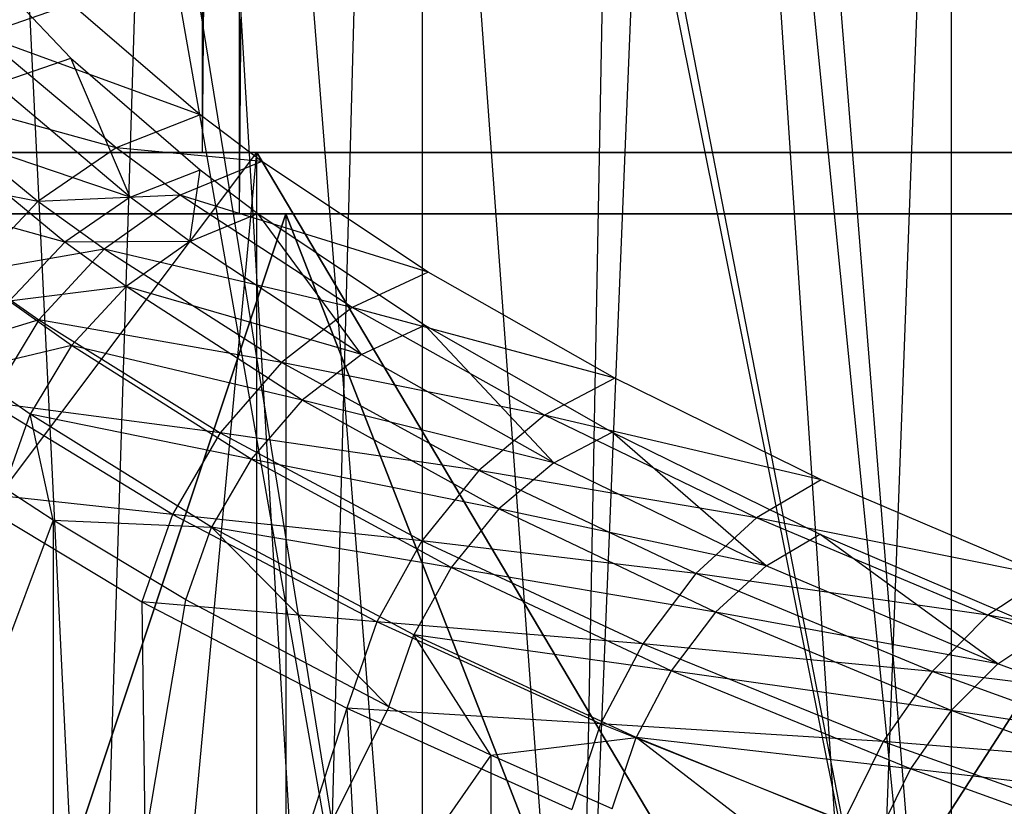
# Model space of a CAD drawing. Extents: x 0.01 to 2.77, y 0.07 to 2.63.
# Tile 9 of 39: x 0.72 to 0.84, y 0.14 to 0.24. Entities that reach past the tile are written whole.
import ezdxf

# ---------------------------------------------------------------- set-up
doc = ezdxf.new("R2010")
doc.units = 0
doc.header["$MEASUREMENT"] = 0
doc.layers.get('0').update_dxf_attribs({"color": 13, "linetype": 'CONTINUOUS'})

# ---------------------------------------------------------------- blocks, each defined once
blk = doc.blocks.new('AVA_LED_PM_STL')
at = {"color": 0}
for p, q in [((0.73927, 2.62686, 0.52774), (0.73927, 0.22528, 0.52774)), ((0.73927, 2.62686, 0.52774), (0.73927, 0.22528, 0.52774)), ((0.76108, 2.62686, 0.5117), (0.73927, 0.22528, 0.52774)), ((0.76108, 2.62686, 0.5117), (0.73927, 0.22528, 0.52774)), ((0.73927, 2.62686, 2.25573), (0.73927, 0.22528, 2.25573)), ((0.76108, 2.62686, 2.27177), (0.73927, 0.22528, 2.25573)), ((0.76108, 2.62686, 2.27177), (0.73927, 0.22528, 2.25573)), ((0.73927, 2.62686, 2.25573), (0.73927, 0.22528, 2.25573)), ((0.74402, 2.60717, 2.24944), (0.74402, 0.21741, 2.24944)), ((0.7612, 2.60717, 0.52131), (0.74402, 0.21741, 0.53402)), ((0.7612, 2.60717, 0.52131), (0.74402, 0.21741, 0.53402)), ((0.74402, 2.60717, 0.53402), (0.74402, 0.21741, 0.53402)), ((0.74402, 2.60717, 0.53402), (0.74402, 0.21741, 0.53402)), ((0.74402, 2.60717, 2.24944), (0.74402, 0.21741, 2.24944)), ((0.7612, 2.60717, 2.26215), (0.74402, 0.21741, 2.24944)), ((0.7612, 2.60717, 2.26215), (0.74402, 0.21741, 2.24944)), ((0.83804, 0.43663, 1.43073), (0.8246, 0.07568, 1.42053)), ((0.83804, 0.43663, 1.43073), (0.8246, 0.07568, 1.42053)), ((0.83529, 0.43402, 1.41883), (0.83531, 0.0678, 1.41884)), ((0.83529, 0.43402, 1.41883), (0.83531, 0.0678, 1.41884)), ((0.80152, 0.4232, 1.40164), (0.78735, 0.07568, 1.38908)), ((0.80152, 0.4232, 1.40164), (0.78735, 0.07568, 1.38908)), ((0.80152, 0.4232, 1.40164), (0.8246, 0.07568, 1.42053)), ((0.80152, 0.4232, 1.40164), (0.8246, 0.07568, 1.42053)), ((0.80665, 0.4232, 1.39567), (0.83531, 0.0678, 1.41884)), ((0.80665, 0.4232, 1.39567), (0.83531, 0.0678, 1.41884)), ((0.83531, 0.0678, 1.41884), (0.8, 0.4205, 1.38988)), ((0.83531, 0.0678, 1.41884), (0.8, 0.4205, 1.38988)), ((0.79383, 0.42011, 1.39492), (0.78735, 0.07568, 1.38908)), ((0.79383, 0.42011, 1.39492), (0.78735, 0.07568, 1.38908)), ((0.76303, 0.40664, 1.36549), (0.75424, 0.07568, 1.35622)), ((0.76303, 0.40664, 1.36549), (0.75424, 0.07568, 1.35622)), ((0.78735, 0.07568, 1.38908), (0.76303, 0.40664, 1.36549)), ((0.78735, 0.07568, 1.38908), (0.76303, 0.40664, 1.36549)), ((0.76934, 0.40695, 1.36068), (0.83531, 0.0678, 1.41884)), ((0.76934, 0.40695, 1.36068), (0.83531, 0.0678, 1.41884)), ((0.76746, 0.40605, 1.35874), (0.76746, 0.0678, 1.35874)), ((0.76746, 0.40605, 1.35874), (0.76746, 0.0678, 1.35874)), ((0.76746, 0.40605, 1.35874), (0.83531, 0.0678, 1.41884)), ((0.76746, 0.40605, 1.35874), (0.83531, 0.0678, 1.41884)), ((0.73527, 0.39261, 1.33462), (0.72531, 0.07568, 1.32222)), ((0.73527, 0.39261, 1.33462), (0.72531, 0.07568, 1.32222)), ((0.73527, 0.39261, 1.33462), (0.75424, 0.07568, 1.35622)), ((0.73527, 0.39261, 1.33462), (0.75424, 0.07568, 1.35622)), ((0.74173, 0.39283, 1.33007), (0.76746, 0.0678, 1.35874)), ((0.74173, 0.39283, 1.33007), (0.76746, 0.0678, 1.35874)), ((0.71059, 0.37804, 1.3023), (0.72531, 0.07568, 1.32222)), ((0.71059, 0.37804, 1.3023), (0.72531, 0.07568, 1.32222)), ((0.71722, 0.37816, 1.29804), (0.76746, 0.0678, 1.35874)), ((0.71722, 0.37816, 1.29804), (0.76746, 0.0678, 1.35874)), ((0.71335, 0.37559, 1.29243), (0.76746, 0.0678, 1.35874)), ((0.71335, 0.37559, 1.29243), (0.76746, 0.0678, 1.35874)), ((0.70866, 0.25197, 0.93413), (0.72242, 0.23736, 0.90482)), ((0.70866, 0.25197, 0.93413), (0.72242, 0.23736, 0.90482)), ((0.72254, 0.24429, 0.90109), (0.71103, 0.24033, 0.89703)), ((0.72254, 0.24429, 0.90109), (0.71103, 0.24033, 0.89703)), ((0.73903, 0.23011, 0.87263), (0.72254, 0.24429, 0.90109)), ((0.73903, 0.23011, 0.87263), (0.72254, 0.24429, 0.90109)), ((0.73903, 0.23011, 0.87263), (0.71103, 0.24033, 0.89703)), ((0.73903, 0.23011, 0.87263), (0.71103, 0.24033, 0.89703)), ((0.72824, 0.22588, 0.86788), (0.71103, 0.24033, 0.89703)), ((0.72824, 0.22588, 0.86788), (0.71103, 0.24033, 0.89703)), ((0.71283, 0.23405, 0.90144), (0.72242, 0.23736, 0.90482)), ((0.71283, 0.23405, 0.90144), (0.72242, 0.23736, 0.90482)), ((0.72242, 0.23736, 0.90482), (0.73903, 0.22306, 0.87614)), ((0.73004, 0.21954, 0.87218), (0.72242, 0.23736, 0.90482)), ((0.73004, 0.21954, 0.87218), (0.72242, 0.23736, 0.90482)), ((0.72242, 0.23736, 0.90482), (0.73903, 0.22306, 0.87614)), ((0.72824, 0.22588, 0.86788), (0.70038, 0.23353, 0.89483)), ((0.72824, 0.22588, 0.86788), (0.70038, 0.23353, 0.89483)), ((0.71821, 0.21899, 0.86494), (0.70038, 0.23353, 0.89483)), ((0.71821, 0.21899, 0.86494), (0.70038, 0.23353, 0.89483)), ((0.73004, 0.21954, 0.87218), (0.71283, 0.23405, 0.90144)), ((0.73004, 0.21954, 0.87218), (0.71283, 0.23405, 0.90144)), ((0.73903, 0.23011, 0.87263), (0.72824, 0.22588, 0.86788)), ((0.73903, 0.23011, 0.87263), (0.72824, 0.22588, 0.86788)), ((0.74693, 0.22414, 0.86067), (0.73903, 0.23011, 0.87263)), ((0.74693, 0.22414, 0.86067), (0.73903, 0.23011, 0.87263)), ((0.72168, 0.21379, 0.86974), (0.70395, 0.22839, 0.89961)), ((0.73004, 0.21954, 0.87218), (0.70395, 0.22839, 0.89961)), ((0.72168, 0.21379, 0.86974), (0.70395, 0.22839, 0.89961)), ((0.73004, 0.21954, 0.87218), (0.70395, 0.22839, 0.89961)), ((0.61844, 0.22528, 0.25122), (0.74629, 0.22528, 0.17429)), ((0.74629, 0.22528, 2.60917), (0.61844, 0.22528, 2.53225)), ((0.61844, 0.22528, 0.25122), (0.74629, 0.22528, 0.17429)), ((0.74629, 0.22528, 2.60917), (0.61844, 0.22528, 2.53225)), ((0.73927, 0.22528, 2.25573), (0.63804, 0.22528, 2.169)), ((0.63804, 0.22528, 0.61447), (0.73927, 0.22528, 0.52774)), ((0.63804, 0.22528, 0.61447), (0.73927, 0.22528, 0.52774)), ((0.73927, 0.22528, 2.25573), (0.63804, 0.22528, 2.169)), ((0.64272, 0.08749, 0.23513), (0.74629, 0.22528, 0.17429)), ((0.64272, 0.08749, 0.23513), (0.74629, 0.22528, 0.17429)), ((0.72824, 0.22588, 0.86788), (0.71821, 0.21899, 0.86494)), ((0.72824, 0.22588, 0.86788), (0.71821, 0.21899, 0.86494)), ((0.74693, 0.22414, 0.86067), (0.72824, 0.22588, 0.86788)), ((0.74693, 0.22414, 0.86067), (0.72824, 0.22588, 0.86788)), ((0.73645, 0.21982, 0.85564), (0.72824, 0.22588, 0.86788)), ((0.73645, 0.21982, 0.85564), (0.72824, 0.22588, 0.86788)), ((0.73346, 0.08749, 0.18118), (0.74629, 0.22528, 0.17429)), ((0.73346, 0.08749, 0.18118), (0.74629, 0.22528, 0.17429)), ((0.73346, 0.08749, 2.60228), (0.74629, 0.22528, 2.60917)), ((0.73346, 0.08749, 2.60228), (0.74629, 0.22528, 2.60917)), ((0.85039, 0.22528, 2.32936), (0.73927, 0.22528, 2.25573)), ((0.73927, 0.22528, 0.52774), (0.85039, 0.22528, 0.45411)), ((0.73927, 0.22528, 0.52774), (0.85039, 0.22528, 0.45411)), ((0.85039, 0.22528, 2.32936), (0.73927, 0.22528, 2.25573)), ((0.74629, 0.08749, 0.17429), (0.74629, 0.22528, 0.17429)), ((0.74629, 0.22528, 0.17429), (0.82805, 0.08749, 0.13435)), ((0.74629, 0.22528, 0.17429), (0.82805, 0.08749, 0.13435)), ((0.74629, 0.22528, 0.17429), (0.8817, 0.22528, 0.11165)), ((0.74629, 0.08749, 0.17429), (0.74629, 0.22528, 0.17429)), ((0.74629, 0.08749, 2.60917), (0.74629, 0.22528, 2.60917)), ((0.74629, 0.08749, 2.60917), (0.74629, 0.22528, 2.60917)), ((0.82805, 0.08749, 2.64912), (0.74629, 0.22528, 2.60917)), ((0.82805, 0.08749, 2.64912), (0.74629, 0.22528, 2.60917)), ((0.8817, 0.22528, 2.67182), (0.74629, 0.22528, 2.60917)), ((0.74629, 0.22528, 0.17429), (0.8817, 0.22528, 0.11165)), ((0.8817, 0.22528, 2.67182), (0.74629, 0.22528, 2.60917)), ((0.71821, 0.21899, 0.86494), (0.69135, 0.22441, 0.89464)), ((0.71821, 0.21899, 0.86494), (0.69135, 0.22441, 0.89464)), ((0.74693, 0.22414, 0.86067), (0.73645, 0.21982, 0.85564)), ((0.74693, 0.22414, 0.86067), (0.73645, 0.21982, 0.85564)), ((0.76823, 0.20993, 0.83216), (0.74693, 0.22414, 0.86067)), ((0.76823, 0.20993, 0.83216), (0.74693, 0.22414, 0.86067)), ((0.73004, 0.21954, 0.87218), (0.73903, 0.22306, 0.87614)), ((0.73004, 0.21954, 0.87218), (0.73903, 0.22306, 0.87614)), ((0.73767, 0.21388, 0.86076), (0.73903, 0.22306, 0.87614)), ((0.73767, 0.21388, 0.86076), (0.73903, 0.22306, 0.87614)), ((0.73903, 0.22306, 0.87614), (0.74641, 0.21747, 0.86494)), ((0.73903, 0.22306, 0.87614), (0.74641, 0.21747, 0.86494)), ((0.72168, 0.21379, 0.86974), (0.69642, 0.22079, 0.89946)), ((0.72168, 0.21379, 0.86974), (0.69642, 0.22079, 0.89946)), ((0.73645, 0.21982, 0.85564), (0.71821, 0.21899, 0.86494)), ((0.73645, 0.21982, 0.85564), (0.71821, 0.21899, 0.86494)), ((0.73645, 0.21982, 0.85564), (0.7267, 0.21288, 0.85242)), ((0.73645, 0.21982, 0.85564), (0.7267, 0.21288, 0.85242)), ((0.76823, 0.20993, 0.83216), (0.73645, 0.21982, 0.85564)), ((0.76823, 0.20993, 0.83216), (0.73645, 0.21982, 0.85564)), ((0.7585, 0.20539, 0.82654), (0.73645, 0.21982, 0.85564)), ((0.7585, 0.20539, 0.82654), (0.73645, 0.21982, 0.85564)), ((0.71821, 0.21899, 0.86494), (0.70965, 0.2099, 0.86402)), ((0.71821, 0.21899, 0.86494), (0.70965, 0.2099, 0.86402)), ((0.7267, 0.21288, 0.85242), (0.71821, 0.21899, 0.86494)), ((0.7267, 0.21288, 0.85242), (0.71821, 0.21899, 0.86494)), ((0.73004, 0.21954, 0.87218), (0.72168, 0.21379, 0.86974)), ((0.73004, 0.21954, 0.87218), (0.72168, 0.21379, 0.86974)), ((0.73767, 0.21388, 0.86076), (0.73004, 0.21954, 0.87218)), ((0.73767, 0.21388, 0.86076), (0.73004, 0.21954, 0.87218)), ((0.62286, 0.21741, 2.52573), (0.74998, 0.21741, 2.60221)), ((0.74998, 0.21741, 0.18125), (0.62286, 0.21741, 0.25773)), ((0.74998, 0.21741, 0.18125), (0.62286, 0.21741, 0.25773)), ((0.62286, 0.21741, 2.52573), (0.74998, 0.21741, 2.60221)), ((0.64353, 0.21741, 2.16335), (0.74402, 0.21741, 2.24944)), ((0.74402, 0.21741, 0.53402), (0.64353, 0.21741, 0.62012)), ((0.64353, 0.21741, 2.16335), (0.74402, 0.21741, 2.24944)), ((0.74402, 0.21741, 0.53402), (0.64353, 0.21741, 0.62012)), ((0.74998, 0.21741, 2.60221), (0.70669, 0.08749, 2.57826)), ((0.74998, 0.21741, 2.60221), (0.70669, 0.08749, 2.57826)), ((0.70669, 0.08749, 0.20521), (0.74998, 0.21741, 0.18125)), ((0.70669, 0.08749, 0.20521), (0.74998, 0.21741, 0.18125)), ((0.73767, 0.21388, 0.86076), (0.74641, 0.21747, 0.86494)), ((0.73767, 0.21388, 0.86076), (0.74641, 0.21747, 0.86494)), ((0.74402, 0.21741, 2.24944), (0.85433, 0.21741, 2.32254)), ((0.85433, 0.21741, 0.46093), (0.74402, 0.21741, 0.53402)), ((0.85433, 0.21741, 0.46093), (0.74402, 0.21741, 0.53402)), ((0.74402, 0.21741, 2.24944), (0.85433, 0.21741, 2.32254)), ((0.74641, 0.21747, 0.86494), (0.7678, 0.20314, 0.8362)), ((0.75969, 0.19936, 0.83152), (0.74641, 0.21747, 0.86494)), ((0.75969, 0.19936, 0.83152), (0.74641, 0.21747, 0.86494)), ((0.74641, 0.21747, 0.86494), (0.7678, 0.20314, 0.8362)), ((0.8007, 0.08749, 2.62777), (0.74998, 0.21741, 2.60221)), ((0.74998, 0.21741, 2.60221), (0.88461, 0.21741, 2.6645)), ((0.74998, 0.21741, 2.60221), (0.74998, 0.08749, 2.60221)), ((0.74998, 0.21741, 2.60221), (0.74998, 0.08749, 2.60221)), ((0.8007, 0.08749, 2.62777), (0.74998, 0.21741, 2.60221)), ((0.88461, 0.21741, 0.11896), (0.74998, 0.21741, 0.18125)), ((0.74998, 0.21741, 0.18125), (0.8007, 0.08749, 0.15569)), ((0.74998, 0.21741, 0.18125), (0.8007, 0.08749, 0.15569)), ((0.74998, 0.21741, 0.18125), (0.74998, 0.08749, 0.18125)), ((0.74998, 0.21741, 0.18125), (0.74998, 0.08749, 0.18125)), ((0.88461, 0.21741, 0.11896), (0.74998, 0.21741, 0.18125)), ((0.74998, 0.21741, 2.60221), (0.88461, 0.21741, 2.6645)), ((0.8007, 0.08749, 2.62777), (0.88461, 0.21741, 2.6645)), ((0.8007, 0.08749, 2.62777), (0.88461, 0.21741, 2.6645)), ((0.88461, 0.21741, 0.11896), (0.8007, 0.08749, 0.15569)), ((0.88461, 0.21741, 0.11896), (0.8007, 0.08749, 0.15569)), ((0.72168, 0.21379, 0.86974), (0.71454, 0.20622, 0.86897)), ((0.72168, 0.21379, 0.86974), (0.71454, 0.20622, 0.86897)), ((0.73767, 0.21388, 0.86076), (0.72168, 0.21379, 0.86974)), ((0.73767, 0.21388, 0.86076), (0.72168, 0.21379, 0.86974)), ((0.72952, 0.2081, 0.85809), (0.72168, 0.21379, 0.86974)), ((0.72952, 0.2081, 0.85809), (0.72168, 0.21379, 0.86974)), ((0.73767, 0.21388, 0.86076), (0.72952, 0.2081, 0.85809)), ((0.73767, 0.21388, 0.86076), (0.72952, 0.2081, 0.85809)), ((0.75969, 0.19936, 0.83152), (0.73767, 0.21388, 0.86076)), ((0.75969, 0.19936, 0.83152), (0.73767, 0.21388, 0.86076)), ((0.7267, 0.21288, 0.85242), (0.70965, 0.2099, 0.86402)), ((0.7267, 0.21288, 0.85242), (0.70965, 0.2099, 0.86402)), ((0.7267, 0.21288, 0.85242), (0.71834, 0.20381, 0.85121)), ((0.7267, 0.21288, 0.85242), (0.71834, 0.20381, 0.85121)), ((0.7585, 0.20539, 0.82654), (0.7267, 0.21288, 0.85242)), ((0.7585, 0.20539, 0.82654), (0.7267, 0.21288, 0.85242)), ((0.74942, 0.19837, 0.82267), (0.7267, 0.21288, 0.85242)), ((0.74942, 0.19837, 0.82267), (0.7267, 0.21288, 0.85242)), ((0.70965, 0.2099, 0.86402), (0.71834, 0.20381, 0.85121)), ((0.70965, 0.2099, 0.86402), (0.71834, 0.20381, 0.85121)), ((0.76823, 0.20993, 0.83216), (0.7585, 0.20539, 0.82654)), ((0.76823, 0.20993, 0.83216), (0.7585, 0.20539, 0.82654)), ((0.79215, 0.19633, 0.80487), (0.76823, 0.20993, 0.83216)), ((0.79215, 0.19633, 0.80487), (0.76823, 0.20993, 0.83216)), ((0.72952, 0.2081, 0.85809), (0.71454, 0.20622, 0.86897)), ((0.72952, 0.2081, 0.85809), (0.71454, 0.20622, 0.86897)), ((0.72952, 0.2081, 0.85809), (0.72254, 0.20054, 0.8571)), ((0.72952, 0.2081, 0.85809), (0.72254, 0.20054, 0.8571)), ((0.75211, 0.19351, 0.82831), (0.72952, 0.2081, 0.85809)), ((0.75969, 0.19936, 0.83152), (0.72952, 0.2081, 0.85809)), ((0.75211, 0.19351, 0.82831), (0.72952, 0.2081, 0.85809)), ((0.75969, 0.19936, 0.83152), (0.72952, 0.2081, 0.85809)), ((0.72254, 0.20054, 0.8571), (0.71454, 0.20622, 0.86897)), ((0.72254, 0.20054, 0.8571), (0.71454, 0.20622, 0.86897)), ((0.7585, 0.20539, 0.82654), (0.74942, 0.19837, 0.82267)), ((0.7585, 0.20539, 0.82654), (0.74942, 0.19837, 0.82267)), ((0.79215, 0.19633, 0.80487), (0.7585, 0.20539, 0.82654)), ((0.79215, 0.19633, 0.80487), (0.7585, 0.20539, 0.82654)), ((0.78316, 0.1916, 0.79874), (0.7585, 0.20539, 0.82654)), ((0.78316, 0.1916, 0.79874), (0.7585, 0.20539, 0.82654)), ((0.71834, 0.20381, 0.85121), (0.70314, 0.19927, 0.86519)), ((0.71834, 0.20381, 0.85121), (0.70314, 0.19927, 0.86519)), ((0.71834, 0.20381, 0.85121), (0.71194, 0.19323, 0.8521)), ((0.71834, 0.20381, 0.85121), (0.71194, 0.19323, 0.8521)), ((0.71834, 0.20381, 0.85121), (0.74157, 0.18932, 0.82081)), ((0.74942, 0.19837, 0.82267), (0.71834, 0.20381, 0.85121)), ((0.74942, 0.19837, 0.82267), (0.71834, 0.20381, 0.85121)), ((0.71834, 0.20381, 0.85121), (0.74157, 0.18932, 0.82081)), ((0.75969, 0.19936, 0.83152), (0.7678, 0.20314, 0.8362)), ((0.75969, 0.19936, 0.83152), (0.7678, 0.20314, 0.8362)), ((0.7678, 0.20314, 0.8362), (0.79184, 0.18944, 0.80871)), ((0.78434, 0.1855, 0.8036), (0.7678, 0.20314, 0.8362)), ((0.78434, 0.1855, 0.8036), (0.7678, 0.20314, 0.8362)), ((0.7678, 0.20314, 0.8362), (0.79184, 0.18944, 0.80871)), ((0.72254, 0.20054, 0.8571), (0.70913, 0.19736, 0.86994)), ((0.72254, 0.20054, 0.8571), (0.70913, 0.19736, 0.86994)), ((0.72254, 0.20054, 0.8571), (0.71721, 0.19171, 0.85786)), ((0.72254, 0.20054, 0.8571), (0.71721, 0.19171, 0.85786)), ((0.74556, 0.18598, 0.82677), (0.72254, 0.20054, 0.8571)), ((0.75211, 0.19351, 0.82831), (0.72254, 0.20054, 0.8571)), ((0.74556, 0.18598, 0.82677), (0.72254, 0.20054, 0.8571)), ((0.75211, 0.19351, 0.82831), (0.72254, 0.20054, 0.8571)), ((0.74942, 0.19837, 0.82267), (0.74157, 0.18932, 0.82081)), ((0.74942, 0.19837, 0.82267), (0.74157, 0.18932, 0.82081)), ((0.78316, 0.1916, 0.79874), (0.74942, 0.19837, 0.82267)), ((0.78316, 0.1916, 0.79874), (0.74942, 0.19837, 0.82267)), ((0.77473, 0.1845, 0.79432), (0.74942, 0.19837, 0.82267)), ((0.77473, 0.1845, 0.79432), (0.74942, 0.19837, 0.82267)), ((0.75969, 0.19936, 0.83152), (0.75211, 0.19351, 0.82831)), ((0.75969, 0.19936, 0.83152), (0.75211, 0.19351, 0.82831)), ((0.78434, 0.1855, 0.8036), (0.75969, 0.19936, 0.83152)), ((0.78434, 0.1855, 0.8036), (0.75969, 0.19936, 0.83152)), ((0.71721, 0.19171, 0.85786), (0.70913, 0.19736, 0.86994)), ((0.71721, 0.19171, 0.85786), (0.70913, 0.19736, 0.86994)), ((0.79215, 0.19633, 0.80487), (0.78316, 0.1916, 0.79874)), ((0.79215, 0.19633, 0.80487), (0.78316, 0.1916, 0.79874)), ((0.81861, 0.18333, 0.77882), (0.79215, 0.19633, 0.80487)), ((0.81861, 0.18333, 0.77882), (0.79215, 0.19633, 0.80487)), ((0.74157, 0.18932, 0.82081), (0.71194, 0.19323, 0.8521)), ((0.74157, 0.18932, 0.82081), (0.71194, 0.19323, 0.8521)), ((0.73548, 0.17885, 0.82109), (0.71194, 0.19323, 0.8521)), ((0.73548, 0.17885, 0.82109), (0.71194, 0.19323, 0.8521)), ((0.75211, 0.19351, 0.82831), (0.74556, 0.18598, 0.82677)), ((0.75211, 0.19351, 0.82831), (0.74556, 0.18598, 0.82677)), ((0.77731, 0.17959, 0.79992), (0.75211, 0.19351, 0.82831)), ((0.78434, 0.1855, 0.8036), (0.75211, 0.19351, 0.82831)), ((0.77731, 0.17959, 0.79992), (0.75211, 0.19351, 0.82831)), ((0.78434, 0.1855, 0.8036), (0.75211, 0.19351, 0.82831)), ((0.71389, 0.18224, 0.86032), (0.71721, 0.19171, 0.85786)), ((0.71389, 0.18224, 0.86032), (0.71721, 0.19171, 0.85786)), ((0.72015, 0.17815, 0.85136), (0.71721, 0.19171, 0.85786)), ((0.72015, 0.17815, 0.85136), (0.71721, 0.19171, 0.85786)), ((0.74047, 0.17725, 0.82701), (0.71721, 0.19171, 0.85786)), ((0.74556, 0.18598, 0.82677), (0.71721, 0.19171, 0.85786)), ((0.74047, 0.17725, 0.82701), (0.71721, 0.19171, 0.85786)), ((0.74556, 0.18598, 0.82677), (0.71721, 0.19171, 0.85786)), ((0.78316, 0.1916, 0.79874), (0.77473, 0.1845, 0.79432)), ((0.78316, 0.1916, 0.79874), (0.77473, 0.1845, 0.79432)), ((0.81861, 0.18333, 0.77882), (0.78316, 0.1916, 0.79874)), ((0.81861, 0.18333, 0.77882), (0.78316, 0.1916, 0.79874)), ((0.81033, 0.17845, 0.77224), (0.78316, 0.1916, 0.79874)), ((0.81033, 0.17845, 0.77224), (0.78316, 0.1916, 0.79874)), ((0.78434, 0.1855, 0.8036), (0.79184, 0.18944, 0.80871)), ((0.78434, 0.1855, 0.8036), (0.79184, 0.18944, 0.80871)), ((0.79184, 0.18944, 0.80871), (0.81845, 0.17636, 0.78248)), ((0.81155, 0.17229, 0.777), (0.79184, 0.18944, 0.80871)), ((0.81155, 0.17229, 0.777), (0.79184, 0.18944, 0.80871)), ((0.79184, 0.18944, 0.80871), (0.81845, 0.17636, 0.78248)), ((0.74157, 0.18932, 0.82081), (0.73548, 0.17885, 0.82109)), ((0.74157, 0.18932, 0.82081), (0.73548, 0.17885, 0.82109)), ((0.74157, 0.18932, 0.82081), (0.76741, 0.17549, 0.79189)), ((0.77473, 0.1845, 0.79432), (0.74157, 0.18932, 0.82081)), ((0.77473, 0.1845, 0.79432), (0.74157, 0.18932, 0.82081)), ((0.74157, 0.18932, 0.82081), (0.76741, 0.17549, 0.79189)), ((0.74556, 0.18598, 0.82677), (0.74047, 0.17725, 0.82701)), ((0.74556, 0.18598, 0.82677), (0.74047, 0.17725, 0.82701)), ((0.77121, 0.17208, 0.79791), (0.74556, 0.18598, 0.82677)), ((0.77731, 0.17959, 0.79992), (0.74556, 0.18598, 0.82677)), ((0.77121, 0.17208, 0.79791), (0.74556, 0.18598, 0.82677)), ((0.77731, 0.17959, 0.79992), (0.74556, 0.18598, 0.82677)), ((0.77473, 0.1845, 0.79432), (0.76741, 0.17549, 0.79189)), ((0.77473, 0.1845, 0.79432), (0.76741, 0.17549, 0.79189)), ((0.81033, 0.17845, 0.77224), (0.77473, 0.1845, 0.79432)), ((0.81033, 0.17845, 0.77224), (0.77473, 0.1845, 0.79432)), ((0.80256, 0.17129, 0.76734), (0.77473, 0.1845, 0.79432)), ((0.80256, 0.17129, 0.76734), (0.77473, 0.1845, 0.79432)), ((0.78434, 0.1855, 0.8036), (0.77731, 0.17959, 0.79992)), ((0.78434, 0.1855, 0.8036), (0.77731, 0.17959, 0.79992)), ((0.81155, 0.17229, 0.777), (0.78434, 0.1855, 0.8036)), ((0.81155, 0.17229, 0.777), (0.78434, 0.1855, 0.8036)), ((0.81861, 0.18333, 0.77882), (0.81033, 0.17845, 0.77224)), ((0.81861, 0.18333, 0.77882), (0.81033, 0.17845, 0.77224)), ((0.84757, 0.17096, 0.754), (0.81861, 0.18333, 0.77882)), ((0.84757, 0.17096, 0.754), (0.81861, 0.18333, 0.77882)), ((0.70796, 0.18186, 0.85504), (0.73154, 0.16765, 0.82348)), ((0.73548, 0.17885, 0.82109), (0.70796, 0.18186, 0.85504)), ((0.73548, 0.17885, 0.82109), (0.70796, 0.18186, 0.85504)), ((0.70796, 0.18186, 0.85504), (0.73154, 0.16765, 0.82348)), ((0.72015, 0.17815, 0.85136), (0.71389, 0.18224, 0.86032)), ((0.72015, 0.17815, 0.85136), (0.71389, 0.18224, 0.86032)), ((0.77731, 0.17959, 0.79992), (0.77121, 0.17208, 0.79791)), ((0.77731, 0.17959, 0.79992), (0.77121, 0.17208, 0.79791)), ((0.80507, 0.16633, 0.77292), (0.77731, 0.17959, 0.79992)), ((0.81155, 0.17229, 0.777), (0.77731, 0.17959, 0.79992)), ((0.80507, 0.16633, 0.77292), (0.77731, 0.17959, 0.79992)), ((0.81155, 0.17229, 0.777), (0.77731, 0.17959, 0.79992)), ((0.72015, 0.17815, 0.85136), (0.67881, 0.0678, 0.92182)), ((0.72015, 0.17815, 0.85136), (0.67881, 0.0678, 0.92182)), ((0.73719, 0.16791, 0.82901), (0.72015, 0.17815, 0.85136)), ((0.72015, 0.17815, 0.85136), (0.72016, 0.0678, 0.85135)), ((0.72015, 0.17815, 0.85136), (0.72016, 0.0678, 0.85135)), ((0.72015, 0.17815, 0.85136), (0.74047, 0.17725, 0.82701)), ((0.73719, 0.16791, 0.82901), (0.72015, 0.17815, 0.85136)), ((0.72015, 0.17815, 0.85136), (0.74047, 0.17725, 0.82701)), ((0.73548, 0.17885, 0.82109), (0.73154, 0.16765, 0.82348)), ((0.73548, 0.17885, 0.82109), (0.73154, 0.16765, 0.82348)), ((0.76741, 0.17549, 0.79189), (0.73548, 0.17885, 0.82109)), ((0.76741, 0.17549, 0.79189), (0.73548, 0.17885, 0.82109)), ((0.76165, 0.16511, 0.79162), (0.73548, 0.17885, 0.82109)), ((0.76165, 0.16511, 0.79162), (0.73548, 0.17885, 0.82109)), ((0.81033, 0.17845, 0.77224), (0.80256, 0.17129, 0.76734)), ((0.81033, 0.17845, 0.77224), (0.80256, 0.17129, 0.76734)), ((0.84757, 0.17096, 0.754), (0.81033, 0.17845, 0.77224)), ((0.84757, 0.17096, 0.754), (0.81033, 0.17845, 0.77224)), ((0.83998, 0.16594, 0.74704), (0.81033, 0.17845, 0.77224)), ((0.83998, 0.16594, 0.74704), (0.81033, 0.17845, 0.77224)), ((0.73719, 0.16791, 0.82901), (0.74047, 0.17725, 0.82701)), ((0.73719, 0.16791, 0.82901), (0.74047, 0.17725, 0.82701)), ((0.7632, 0.15421, 0.79927), (0.74047, 0.17725, 0.82701)), ((0.7632, 0.15421, 0.79927), (0.74047, 0.17725, 0.82701)), ((0.7664, 0.16343, 0.79769), (0.74047, 0.17725, 0.82701)), ((0.77121, 0.17208, 0.79791), (0.74047, 0.17725, 0.82701)), ((0.7664, 0.16343, 0.79769), (0.74047, 0.17725, 0.82701)), ((0.77121, 0.17208, 0.79791), (0.74047, 0.17725, 0.82701)), ((0.76741, 0.17549, 0.79189), (0.76165, 0.16511, 0.79162)), ((0.76741, 0.17549, 0.79189), (0.76165, 0.16511, 0.79162)), ((0.76741, 0.17549, 0.79189), (0.79576, 0.16229, 0.76442)), ((0.80256, 0.17129, 0.76734), (0.76741, 0.17549, 0.79189)), ((0.80256, 0.17129, 0.76734), (0.76741, 0.17549, 0.79189)), ((0.76741, 0.17549, 0.79189), (0.79576, 0.16229, 0.76442)), ((0.81155, 0.17229, 0.777), (0.81845, 0.17636, 0.78248)), ((0.81155, 0.17229, 0.777), (0.81845, 0.17636, 0.78248)), ((0.81845, 0.17636, 0.78248), (0.84757, 0.16391, 0.75752)), ((0.84125, 0.15973, 0.75171), (0.81845, 0.17636, 0.78248)), ((0.84125, 0.15973, 0.75171), (0.81845, 0.17636, 0.78248)), ((0.81845, 0.17636, 0.78248), (0.84757, 0.16391, 0.75752)), ((0.77121, 0.17208, 0.79791), (0.7664, 0.16343, 0.79769)), ((0.77121, 0.17208, 0.79791), (0.7664, 0.16343, 0.79769)), ((0.7994, 0.15883, 0.77049), (0.77121, 0.17208, 0.79791)), ((0.80507, 0.16633, 0.77292), (0.77121, 0.17208, 0.79791)), ((0.7994, 0.15883, 0.77049), (0.77121, 0.17208, 0.79791)), ((0.80507, 0.16633, 0.77292), (0.77121, 0.17208, 0.79791)), ((0.81155, 0.17229, 0.777), (0.80507, 0.16633, 0.77292)), ((0.81155, 0.17229, 0.777), (0.80507, 0.16633, 0.77292)), ((0.84125, 0.15973, 0.75171), (0.81155, 0.17229, 0.777)), ((0.84125, 0.15973, 0.75171), (0.81155, 0.17229, 0.777)), ((0.80256, 0.17129, 0.76734), (0.79576, 0.16229, 0.76442)), ((0.80256, 0.17129, 0.76734), (0.79576, 0.16229, 0.76442)), ((0.83998, 0.16594, 0.74704), (0.80256, 0.17129, 0.76734)), ((0.83998, 0.16594, 0.74704), (0.80256, 0.17129, 0.76734)), ((0.83285, 0.15873, 0.74173), (0.80256, 0.17129, 0.76734)), ((0.83285, 0.15873, 0.74173), (0.80256, 0.17129, 0.76734)), ((0.84757, 0.17096, 0.754), (0.83998, 0.16594, 0.74704)), ((0.84757, 0.17096, 0.754), (0.83998, 0.16594, 0.74704)), ((0.72016, 0.0678, 0.85135), (0.73719, 0.16791, 0.82901)), ((0.72016, 0.0678, 0.85135), (0.73719, 0.16791, 0.82901)), ((0.7632, 0.15421, 0.79927), (0.73719, 0.16791, 0.82901)), ((0.7632, 0.15421, 0.79927), (0.73719, 0.16791, 0.82901)), ((0.73154, 0.16765, 0.82348), (0.73275, 0.07568, 0.82199)), ((0.73154, 0.16765, 0.82348), (0.73275, 0.07568, 0.82199)), ((0.73154, 0.16765, 0.82348), (0.75781, 0.15404, 0.79351)), ((0.76165, 0.16511, 0.79162), (0.73154, 0.16765, 0.82348)), ((0.76165, 0.16511, 0.79162), (0.73154, 0.16765, 0.82348)), ((0.73154, 0.16765, 0.82348), (0.75781, 0.15404, 0.79351)), ((0.80507, 0.16633, 0.77292), (0.7994, 0.15883, 0.77049)), ((0.80507, 0.16633, 0.77292), (0.7994, 0.15883, 0.77049)), ((0.8353, 0.15372, 0.74729), (0.80507, 0.16633, 0.77292)), ((0.84125, 0.15973, 0.75171), (0.80507, 0.16633, 0.77292)), ((0.8353, 0.15372, 0.74729), (0.80507, 0.16633, 0.77292)), ((0.84125, 0.15973, 0.75171), (0.80507, 0.16633, 0.77292)), ((0.83998, 0.16594, 0.74704), (0.83285, 0.15873, 0.74173)), ((0.83998, 0.16594, 0.74704), (0.83285, 0.15873, 0.74173)), ((0.8799, 0.15891, 0.72982), (0.83998, 0.16594, 0.74704)), ((0.8799, 0.15891, 0.72982), (0.83998, 0.16594, 0.74704)), ((0.87301, 0.15376, 0.72252), (0.83998, 0.16594, 0.74704)), ((0.87301, 0.15376, 0.72252), (0.83998, 0.16594, 0.74704)), ((0.76165, 0.16511, 0.79162), (0.75781, 0.15404, 0.79351)), ((0.76165, 0.16511, 0.79162), (0.75781, 0.15404, 0.79351)), ((0.79576, 0.16229, 0.76442), (0.76165, 0.16511, 0.79162)), ((0.79576, 0.16229, 0.76442), (0.76165, 0.16511, 0.79162)), ((0.79035, 0.15201, 0.76365), (0.76165, 0.16511, 0.79162)), ((0.79035, 0.15201, 0.76365), (0.76165, 0.16511, 0.79162)), ((0.7632, 0.15421, 0.79927), (0.7664, 0.16343, 0.79769)), ((0.7632, 0.15421, 0.79927), (0.7664, 0.16343, 0.79769)), ((0.77629, 0.148, 0.78586), (0.7664, 0.16343, 0.79769)), ((0.77629, 0.148, 0.78586), (0.7664, 0.16343, 0.79769)), ((0.79489, 0.15026, 0.76985), (0.7664, 0.16343, 0.79769)), ((0.7994, 0.15883, 0.77049), (0.7664, 0.16343, 0.79769)), ((0.79489, 0.15026, 0.76985), (0.7664, 0.16343, 0.79769)), ((0.7994, 0.15883, 0.77049), (0.7664, 0.16343, 0.79769)), ((0.84125, 0.15973, 0.75171), (0.84757, 0.16391, 0.75752)), ((0.84125, 0.15973, 0.75171), (0.84757, 0.16391, 0.75752)), ((0.79576, 0.16229, 0.76442), (0.79035, 0.15201, 0.76365)), ((0.79576, 0.16229, 0.76442), (0.79035, 0.15201, 0.76365)), ((0.79576, 0.16229, 0.76442), (0.82658, 0.14975, 0.73837)), ((0.83285, 0.15873, 0.74173), (0.79576, 0.16229, 0.76442)), ((0.83285, 0.15873, 0.74173), (0.79576, 0.16229, 0.76442)), ((0.79576, 0.16229, 0.76442), (0.82658, 0.14975, 0.73837)), ((0.84125, 0.15973, 0.75171), (0.8353, 0.15372, 0.74729)), ((0.84125, 0.15973, 0.75171), (0.8353, 0.15372, 0.74729)), ((0.87345, 0.14782, 0.72774), (0.84125, 0.15973, 0.75171)), ((0.87345, 0.14782, 0.72774), (0.84125, 0.15973, 0.75171)), ((0.7994, 0.15883, 0.77049), (0.79489, 0.15026, 0.76985)), ((0.7994, 0.15883, 0.77049), (0.79489, 0.15026, 0.76985)), ((0.83007, 0.14624, 0.74449), (0.7994, 0.15883, 0.77049)), ((0.8353, 0.15372, 0.74729), (0.7994, 0.15883, 0.77049)), ((0.83007, 0.14624, 0.74449), (0.7994, 0.15883, 0.77049)), ((0.8353, 0.15372, 0.74729), (0.7994, 0.15883, 0.77049)), ((0.83285, 0.15873, 0.74173), (0.82658, 0.14975, 0.73837)), ((0.83285, 0.15873, 0.74173), (0.82658, 0.14975, 0.73837)), ((0.87301, 0.15376, 0.72252), (0.83285, 0.15873, 0.74173)), ((0.87301, 0.15376, 0.72252), (0.83285, 0.15873, 0.74173)), ((0.86651, 0.14651, 0.71684), (0.83285, 0.15873, 0.74173)), ((0.86651, 0.14651, 0.71684), (0.83285, 0.15873, 0.74173)), ((0.7632, 0.15421, 0.79927), (0.72016, 0.0678, 0.85135)), ((0.7632, 0.15421, 0.79927), (0.72016, 0.0678, 0.85135)), ((0.75781, 0.15404, 0.79351), (0.73275, 0.07568, 0.82199)), ((0.75781, 0.15404, 0.79351), (0.73275, 0.07568, 0.82199)), ((0.75781, 0.15404, 0.79351), (0.76187, 0.07568, 0.78926)), ((0.75781, 0.15404, 0.79351), (0.76187, 0.07568, 0.78926)), ((0.75781, 0.15404, 0.79351), (0.78666, 0.14105, 0.76509)), ((0.79035, 0.15201, 0.76365), (0.75781, 0.15404, 0.79351)), ((0.79035, 0.15201, 0.76365), (0.75781, 0.15404, 0.79351)), ((0.75781, 0.15404, 0.79351), (0.78666, 0.14105, 0.76509)), ((0.77629, 0.148, 0.78586), (0.7632, 0.15421, 0.79927)), ((0.77629, 0.148, 0.78586), (0.7632, 0.15421, 0.79927)), ((0.8353, 0.15372, 0.74729), (0.83007, 0.14624, 0.74449)), ((0.8353, 0.15372, 0.74729), (0.83007, 0.14624, 0.74449)), ((0.86803, 0.14177, 0.72302), (0.8353, 0.15372, 0.74729)), ((0.87345, 0.14782, 0.72774), (0.8353, 0.15372, 0.74729)), ((0.86803, 0.14177, 0.72302), (0.8353, 0.15372, 0.74729)), ((0.87345, 0.14782, 0.72774), (0.8353, 0.15372, 0.74729)), ((0.79035, 0.15201, 0.76365), (0.78666, 0.14105, 0.76509)), ((0.79035, 0.15201, 0.76365), (0.78666, 0.14105, 0.76509)), ((0.82658, 0.14975, 0.73837), (0.79035, 0.15201, 0.76365)), ((0.82658, 0.14975, 0.73837), (0.79035, 0.15201, 0.76365)), ((0.82154, 0.13953, 0.73718), (0.79035, 0.15201, 0.76365)), ((0.82154, 0.13953, 0.73718), (0.79035, 0.15201, 0.76365)), ((0.77629, 0.148, 0.78586), (0.79489, 0.15026, 0.76985)), ((0.77629, 0.148, 0.78586), (0.79489, 0.15026, 0.76985)), ((0.79181, 0.14113, 0.77105), (0.79489, 0.15026, 0.76985)), ((0.79181, 0.14113, 0.77105), (0.79489, 0.15026, 0.76985)), ((0.82295, 0.12868, 0.74435), (0.79489, 0.15026, 0.76985)), ((0.82295, 0.12868, 0.74435), (0.79489, 0.15026, 0.76985)), ((0.82588, 0.13773, 0.7435), (0.79489, 0.15026, 0.76985)), ((0.83007, 0.14624, 0.74449), (0.79489, 0.15026, 0.76985)), ((0.82588, 0.13773, 0.7435), (0.79489, 0.15026, 0.76985)), ((0.83007, 0.14624, 0.74449), (0.79489, 0.15026, 0.76985)), ((0.82658, 0.14975, 0.73837), (0.82154, 0.13953, 0.73718)), ((0.82658, 0.14975, 0.73837), (0.82154, 0.13953, 0.73718)), ((0.82658, 0.14975, 0.73837), (0.86078, 0.13754, 0.7131)), ((0.86651, 0.14651, 0.71684), (0.82658, 0.14975, 0.73837)), ((0.86651, 0.14651, 0.71684), (0.82658, 0.14975, 0.73837)), ((0.82658, 0.14975, 0.73837), (0.86078, 0.13754, 0.7131)), ((0.77629, 0.148, 0.78586), (0.72016, 0.0678, 0.85135)), ((0.77629, 0.148, 0.78586), (0.72016, 0.0678, 0.85135)), ((0.79181, 0.14113, 0.77105), (0.77629, 0.148, 0.78586)), ((0.77629, 0.148, 0.78586), (0.7763, 0.0678, 0.78584)), ((0.77629, 0.148, 0.78586), (0.7763, 0.0678, 0.78584)), ((0.79181, 0.14113, 0.77105), (0.77629, 0.148, 0.78586)), ((0.83007, 0.14624, 0.74449), (0.82588, 0.13773, 0.7435)), ((0.83007, 0.14624, 0.74449), (0.82588, 0.13773, 0.7435)), ((0.86324, 0.1343, 0.7199), (0.83007, 0.14624, 0.74449)), ((0.86803, 0.14177, 0.72302), (0.83007, 0.14624, 0.74449)), ((0.86324, 0.1343, 0.7199), (0.83007, 0.14624, 0.74449)), ((0.86803, 0.14177, 0.72302), (0.83007, 0.14624, 0.74449))]:
    blk.add_line(p, q, dxfattribs=at)

msp = doc.modelspace()

# ---------------------------------------------------------------- block references
at = {"color": 250}
msp.add_blockref('AVA_LED_PM_STL', (0, 0), dxfattribs=at)

doc.saveas('drawing.dxf')
